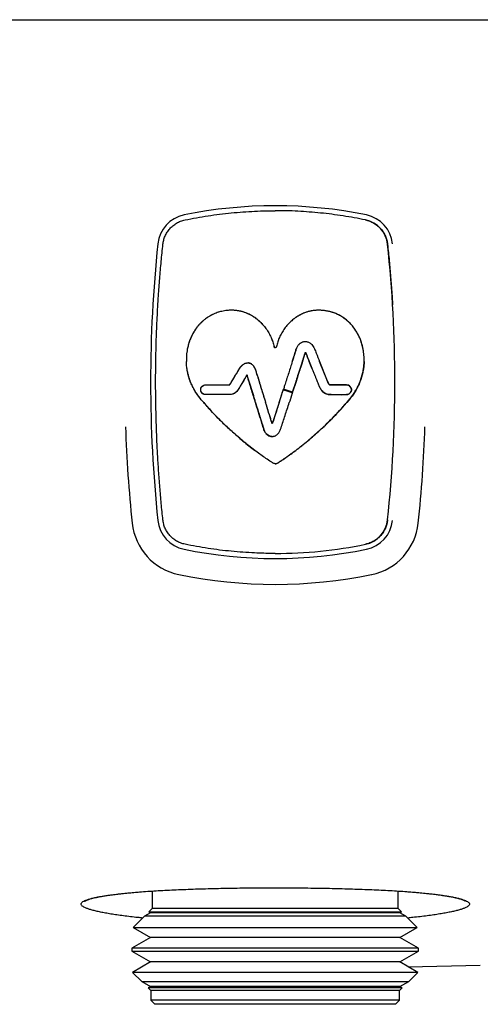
# Model space of a CAD drawing. Header units: millimetres. Extents: x 8 to 1894, y 12 to 2723.
# Tile 101 of 152: x 1073 to 1107, y 1556 to 1628. Entities that reach past the tile are written whole.
import ezdxf

# ---------------------------------------------------------------- set-up
doc = ezdxf.new("R2010")
doc.units = ezdxf.units.MM

msp = doc.modelspace()

# ---------------------------------------------------------------- linework, layer by layer
at = {"color": 7, "linetype": 'Continuous', "lineweight": 30}
for p, q in [((926.449, 1627.508), (1256.637, 1627.508)), ((1093.041, 1603.294), (1093.061, 1603.357)), ((1094.032, 1602.507), (1094.225, 1602.021)), ((1094.225, 1602.021), (1094.032, 1602.506)), ((1094.881, 1602.282), (1094.791, 1602.507)), ((1094.792, 1602.507), (1094.881, 1602.282)), ((1094.881, 1602.282), (1095.256, 1601.342)), ((1095.261, 1601.331), (1094.881, 1602.282)), ((1095.396, 1601.008), (1095.261, 1601.331)), ((1092.837, 1600.336), (1093.042, 1600.975)), ((1093.04, 1600.97), (1092.837, 1600.336)), ((1092.165, 1600.551), (1092.144, 1600.485)), ((1092.816, 1600.27), (1092.144, 1600.485)), ((1092.816, 1600.27), (1092.837, 1600.336)), ((1086.31, 1599.508), (1086.136, 1599.713)), ((1086.309, 1599.509), (1086.136, 1599.713)), ((1090.101, 1599.51), (1090.046, 1599.689)), ((1090.101, 1599.511), (1090.047, 1599.683)), ((1090.798, 1599.644), (1090.839, 1599.511)), ((1091.829, 1599.51), (1091.325, 1597.959)), ((1096.776, 1599.508), (1096.951, 1599.713)), ((1096.951, 1599.713), (1096.777, 1599.509)), ((1082.543, 1563.792), (1082.543, 1562.508)), ((1100.543, 1562.508), (1100.543, 1563.792)), ((1082.543, 1562.508), (1082.304, 1562.269)), ((1100.543, 1562.508), (1082.543, 1562.508)), ((1100.782, 1562.269), (1100.543, 1562.508)), ((1081.99, 1561.955), (1081.163, 1561.128)), ((1082.419, 1562.203), (1081.99, 1561.955)), ((1101.096, 1561.955), (1081.99, 1561.955)), ((1082.304, 1562.269), (1082.419, 1562.203)), ((1082.304, 1562.269), (1100.782, 1562.269)), ((1100.667, 1562.203), (1082.419, 1562.203)), ((1100.667, 1562.203), (1100.782, 1562.269)), ((1101.096, 1561.955), (1100.667, 1562.203)), ((1101.923, 1561.128), (1101.096, 1561.955)), ((1081.163, 1561.128), (1082.419, 1560.403)), ((1081.163, 1561.128), (1101.923, 1561.128)), ((1100.667, 1560.403), (1101.923, 1561.128)), ((1082.419, 1560.403), (1081.066, 1559.622)), ((1100.667, 1560.403), (1082.419, 1560.403)), ((1102.021, 1559.622), (1100.667, 1560.403)), ((1081.066, 1559.622), (1081.066, 1559.385)), ((1102.021, 1559.622), (1081.066, 1559.622)), ((1102.021, 1559.385), (1102.021, 1559.622)), ((1081.066, 1559.385), (1082.419, 1558.603)), ((1081.066, 1559.385), (1102.021, 1559.385)), ((1100.667, 1558.603), (1102.021, 1559.385)), ((1082.419, 1558.603), (1081.106, 1557.845)), ((1100.667, 1558.603), (1082.419, 1558.603)), ((1101.98, 1557.845), (1100.667, 1558.603)), ((1101.269, 1558.256), (1106.543, 1558.359)), ((1081.106, 1557.845), (1081.779, 1557.173)), ((1101.98, 1557.845), (1081.106, 1557.845)), ((1101.308, 1557.173), (1101.98, 1557.845)), ((1081.779, 1557.173), (1082.419, 1556.803)), ((1081.779, 1557.173), (1101.308, 1557.173)), ((1082.419, 1556.803), (1082.248, 1556.704)), ((1082.248, 1556.704), (1082.443, 1556.508)), ((1100.839, 1556.704), (1082.248, 1556.704)), ((1100.667, 1556.803), (1082.419, 1556.803)), ((1100.643, 1556.508), (1100.839, 1556.704)), ((1100.667, 1556.803), (1101.308, 1557.173)), ((1100.839, 1556.704), (1100.667, 1556.803)), ((1082.443, 1556.508), (1082.443, 1555.808)), ((1100.643, 1556.508), (1082.443, 1556.508)), ((1100.643, 1555.808), (1100.643, 1556.508)), ((1082.443, 1555.808), (1082.743, 1555.508)), ((1100.643, 1555.808), (1082.443, 1555.808)), ((1100.343, 1555.508), (1082.743, 1555.508)), ((1100.343, 1555.508), (1100.643, 1555.808))]:
    msp.add_line(p, q, dxfattribs=at)
at = {"color": 7, "linetype": 'Continuous', "lineweight": 30, "flags": 128}
for points in [[(1089.372, 1601.367), (1089.235, 1601.134), (1089.095, 1600.898), (1088.985, 1600.712), (1088.924, 1600.61), (1088.893, 1600.556), (1088.842, 1600.474), (1088.788, 1600.396), (1088.73, 1600.327), (1088.612, 1600.222), (1088.532, 1600.172), (1088.395, 1600.12), (1088.299, 1600.102), (1088.2, 1600.096), (1088.171, 1600.096), (1088.06, 1600.096), (1087.91, 1600.096), (1087.532, 1600.096), (1087.16, 1600.096), (1086.814, 1600.096), (1086.703, 1600.096), (1086.554, 1600.096), (1086.442, 1600.096), (1086.325, 1600.115), (1086.261, 1600.145), (1086.199, 1600.192), (1086.121, 1600.3), (1086.09, 1600.429), (1086.092, 1600.496), (1086.106, 1600.558), (1086.14, 1600.632), (1086.185, 1600.691), (1086.292, 1600.768), (1086.401, 1600.799), (1086.426, 1600.801), (1086.438, 1600.801), (1086.441, 1600.801), (1086.442, 1600.801), (1086.442, 1600.801), (1086.442, 1600.801), (1086.442, 1600.801), (1086.442, 1600.801), (1086.442, 1600.801), (1086.442, 1600.801), (1086.442, 1600.801), (1086.442, 1600.801), (1086.442, 1600.801), (1086.443, 1600.801), (1086.445, 1600.801), (1086.448, 1600.801), (1086.482, 1600.801), (1086.644, 1600.801), (1086.688, 1600.801), (1086.698, 1600.801), (1086.701, 1600.801), (1086.701, 1600.801), (1086.702, 1600.801), (1086.702, 1600.801), (1086.702, 1600.801), (1086.702, 1600.801), (1086.726, 1600.801), (1086.791, 1600.801), (1086.895, 1600.801), (1087.068, 1600.801), (1087.301, 1600.801), (1087.53, 1600.801), (1087.716, 1600.801), (1087.975, 1600.801), (1088.058, 1600.801), (1088.088, 1600.801), (1088.101, 1600.801), (1088.106, 1600.801), (1088.108, 1600.801), (1088.109, 1600.801), (1088.109, 1600.801), (1088.109, 1600.801), (1088.11, 1600.801), (1088.11, 1600.801), (1088.11, 1600.801), (1088.11, 1600.801), (1088.111, 1600.801), (1088.115, 1600.801), (1088.175, 1600.801), (1088.193, 1600.801), (1088.196, 1600.801), (1088.197, 1600.801), (1088.197, 1600.801), (1088.198, 1600.801), (1088.201, 1600.803), (1088.205, 1600.805), (1088.215, 1600.814), (1088.232, 1600.834), (1088.309, 1600.955), (1088.355, 1601.034), (1088.434, 1601.166), (1088.532, 1601.332), (1088.614, 1601.47), (1088.671, 1601.566), (1088.691, 1601.6), (1088.697, 1601.611), (1088.7, 1601.615), (1088.701, 1601.617), (1088.701, 1601.618), (1088.701, 1601.618), (1088.701, 1601.618), (1088.702, 1601.618), (1088.702, 1601.618), (1088.702, 1601.618), (1088.702, 1601.618), (1088.803, 1601.79), (1088.876, 1601.912), (1088.896, 1601.947), (1088.902, 1601.956), (1088.903, 1601.958), (1088.904, 1601.959), (1088.904, 1601.959), (1088.904, 1601.959), (1088.904, 1601.959), (1088.904, 1601.959), (1088.904, 1601.959), (1088.998, 1602.105), (1089.19, 1602.298), (1089.372, 1602.389)], [(1096.762, 1600.096), (1096.858, 1600.109), (1096.941, 1600.145), (1097.009, 1600.197), (1097.06, 1600.259), (1097.094, 1600.329), (1097.111, 1600.402), (1097.113, 1600.474), (1097.109, 1600.508), (1097.102, 1600.54), (1097.076, 1600.608), (1097.034, 1600.673), (1096.974, 1600.73), (1096.896, 1600.775), (1096.829, 1600.795), (1096.761, 1600.801), (1096.712, 1600.801), (1096.666, 1600.801), (1096.579, 1600.801), (1096.466, 1600.801), (1096.338, 1600.801), (1096.202, 1600.801), (1096.065, 1600.801), (1095.934, 1600.801), (1095.835, 1600.801), (1095.741, 1600.801), (1095.654, 1600.801), (1095.626, 1600.801), (1095.616, 1600.801), (1095.613, 1600.801), (1095.61, 1600.801), (1095.609, 1600.801), (1095.605, 1600.801), (1095.601, 1600.801), (1095.6, 1600.801), (1095.599, 1600.801), (1095.599, 1600.801), (1095.599, 1600.801), (1095.599, 1600.801), (1095.599, 1600.801), (1095.599, 1600.801), (1095.599, 1600.801), (1095.599, 1600.801), (1095.569, 1600.802), (1095.526, 1600.811), (1095.501, 1600.827), (1095.492, 1600.837), (1095.482, 1600.848), (1095.471, 1600.863), (1095.435, 1600.925), (1095.396, 1601.008)]]:
    msp.add_lwpolyline(points, dxfattribs=at)
at = {"color": 7, "linetype": 'Continuous', "lineweight": 30}
for centre, radius, start, end in [((1091.543, 1580.797), 33.11, 78.37434, 101.62566), ((1085.357, 1610.868), 2.41, 101.62566, 173.96014), ((1097.73, 1610.868), 2.042, 6.03986, 78.37434), ((1097.73, 1610.868), 2.41, 6.03986, 78.37434), ((1178.536, 1601.008), 96.11, 173.96014, 186.03986), ((1004.55, 1601.008), 95.742, 353.96014, 6.03986), ((1096.366, 1608.839), 8.752, 262.71161, 272.59101), ((1178.536, 1601.008), 98, 181.91205, 186.03986), ((1004.55, 1601.008), 98, 353.96014, 358.08796), ((1085.357, 1591.149), 4.3, 186.03986, 258.37434), ((1085.357, 1591.149), 2.41, 186.03986, 258.37434), ((1097.73, 1591.149), 2.042, 281.62566, 353.96014), ((1097.73, 1591.149), 2.41, 281.62566, 353.96014), ((1097.73, 1591.149), 4.3, 281.62566, 353.96014), ((1091.543, 1621.219), 32.742, 270.00003, 281.62566), ((1091.543, 1621.219), 33.11, 258.37434, 281.62566), ((1091.543, 1621.219), 35, 258.37434, 281.62566)]:
    msp.add_arc(centre, radius, start, end, dxfattribs=at)
for points, knots in [([(1090.033, 1613.504), (1090.315, 1613.515), (1090.818, 1613.536), (1091.322, 1613.537), (1091.543, 1613.537)], [0, 0, 0, 0, 0.559971, 1, 1, 1, 1]), ([(1098.141, 1612.867), (1097.597, 1612.971), (1096.509, 1613.178), (1094.86, 1613.385), (1093.204, 1613.505), (1092.097, 1613.553), (1091.543, 1613.539), (1091.543, 1613.539)], [0, 0, 0, 0, 0.2499994, 0.4999988, 0.7499981, 0.9999975, 1, 1, 1, 1]), ([(1083.326, 1611.082), (1083.342, 1611.185), (1083.373, 1611.391), (1083.479, 1611.687), (1083.627, 1611.968), (1083.821, 1612.225), (1084.054, 1612.451), (1084.324, 1612.638), (1084.622, 1612.785), (1084.837, 1612.84), (1084.945, 1612.867)], [0, 0, 0, 0, 0.120414, 0.242126, 0.365142, 0.489468, 0.615111, 0.742077, 0.870372, 1, 1, 1, 1]), ([(1098.141, 1612.867), (1098.249, 1612.84), (1098.464, 1612.785), (1098.762, 1612.638), (1099.032, 1612.451), (1099.266, 1612.225), (1099.459, 1611.968), (1099.608, 1611.687), (1099.713, 1611.391), (1099.744, 1611.185), (1099.76, 1611.082)], [0, 0, 0, 0, 0.129628, 0.257923, 0.384889, 0.510532, 0.634858, 0.757874, 0.879586, 1, 1, 1, 1]), ([(1082.807, 1602.511), (1082.818, 1603.045), (1082.84, 1604.114), (1082.907, 1605.716), (1082.992, 1607.203), (1083.092, 1608.574), (1083.199, 1609.829), (1083.284, 1610.665), (1083.326, 1611.082)], [0, 0, 0, 0, 0.186662, 0.373333, 0.559991, 0.706673, 0.853349, 1, 1, 1, 1]), ([(1099.76, 1611.082), (1099.801, 1610.684), (1099.882, 1609.886), (1099.985, 1608.688), (1100.066, 1607.615), (1100.106, 1606.942), (1100.122, 1606.669)], [0, 0, 0, 0, 0.271481, 0.543005, 0.814547, 1, 1, 1, 1]), ([(1090.045, 1605.727), (1089.935, 1605.797), (1089.728, 1605.929), (1089.412, 1606.069), (1089.129, 1606.162), (1088.865, 1606.221), (1088.637, 1606.251), (1088.448, 1606.261), (1088.304, 1606.261), (1088.167, 1606.256), (1088.01, 1606.244), (1087.823, 1606.22), (1087.58, 1606.173), (1087.278, 1606.087), (1086.921, 1605.939), (1086.619, 1605.763), (1086.382, 1605.589), (1086.214, 1605.446), (1086.059, 1605.295), (1085.917, 1605.138), (1085.726, 1604.898), (1085.513, 1604.565), (1085.312, 1604.133), (1085.172, 1603.703), (1085.085, 1603.286), (1085.041, 1602.889), (1085.042, 1602.632), (1085.042, 1602.508)], [0, 0, 0, 0, 0.052971, 0.099403, 0.139487, 0.173323, 0.208716, 0.232853, 0.250134, 0.267034, 0.288376, 0.313958, 0.343584, 0.389086, 0.441245, 0.500078, 0.530733, 0.56065, 0.589892, 0.618505, 0.646525, 0.714065, 0.778212, 0.838969, 0.896257, 0.94997, 1, 1, 1, 1]), ([(1090.043, 1605.728), (1089.969, 1605.777), (1089.826, 1605.87), (1089.607, 1605.982), (1089.401, 1606.07), (1089.209, 1606.136), (1089.033, 1606.184), (1088.866, 1606.218), (1088.713, 1606.241), (1088.576, 1606.254), (1088.469, 1606.259), (1088.382, 1606.261), (1088.289, 1606.26), (1088.17, 1606.256), (1088.016, 1606.244), (1087.83, 1606.221), (1087.644, 1606.185), (1087.464, 1606.14), (1087.297, 1606.088), (1087.121, 1606.022), (1086.938, 1605.94), (1086.75, 1605.839), (1086.546, 1605.711), (1086.339, 1605.557), (1086.14, 1605.379), (1085.966, 1605.196), (1085.835, 1605.037), (1085.738, 1604.905), (1085.667, 1604.801), (1085.603, 1604.7), (1085.544, 1604.6), (1085.491, 1604.502), (1085.443, 1604.407), (1085.368, 1604.248), (1085.275, 1604.02), (1085.18, 1603.719), (1085.099, 1603.366), (1085.043, 1602.961), (1085.042, 1602.658), (1085.042, 1602.508)], [0, 0, 0, 0, 0.0360226, 0.0691064, 0.0993201, 0.1267164, 0.1513296, 0.1731753, 0.1957325, 0.2142726, 0.2287483, 0.2391076, 0.2499822, 0.2663655, 0.2873572, 0.3127509, 0.3423416, 0.3643142, 0.3880334, 0.4134737, 0.4406263, 0.4695014, 0.5001287, 0.5383437, 0.5744508, 0.608553, 0.6407085, 0.6582225, 0.6751112, 0.6913747, 0.7070114, 0.7220187, 0.7363933, 0.7501314, 0.7932712, 0.8358077, 0.8777498, 0.9395361, 1, 1, 1, 1]), ([(1090.043, 1605.728), (1090.099, 1605.688), (1090.2, 1605.617), (1090.294, 1605.537), (1090.335, 1605.502)], [0, 0, 0, 0, 0.5599956, 1, 1, 1, 1]), ([(1090.339, 1605.498), (1090.286, 1605.543), (1090.191, 1605.623), (1090.09, 1605.695), (1090.045, 1605.727)], [0, 0, 0, 0, 0.560005, 1, 1, 1, 1]), ([(1093.041, 1605.727), (1092.985, 1605.686), (1092.883, 1605.614), (1092.789, 1605.534), (1092.747, 1605.498)], [0, 0, 0, 0, 0.5599955, 1, 1, 1, 1]), ([(1093.043, 1605.728), (1092.987, 1605.688), (1092.887, 1605.617), (1092.793, 1605.537), (1092.751, 1605.502)], [0, 0, 0, 0, 0.559996, 1, 1, 1, 1]), ([(1098.044, 1602.508), (1098.045, 1602.632), (1098.045, 1602.889), (1098.001, 1603.286), (1097.915, 1603.704), (1097.774, 1604.133), (1097.573, 1604.565), (1097.335, 1604.938), (1097.077, 1605.248), (1096.819, 1605.5), (1096.537, 1605.717), (1096.25, 1605.891), (1095.976, 1606.02), (1095.717, 1606.114), (1095.457, 1606.184), (1095.206, 1606.23), (1094.976, 1606.253), (1094.809, 1606.26), (1094.682, 1606.261), (1094.561, 1606.257), (1094.404, 1606.245), (1094.202, 1606.217), (1093.957, 1606.162), (1093.675, 1606.069), (1093.359, 1605.929), (1093.152, 1605.797), (1093.041, 1605.727)], [0, 0, 0, 0, 0.050032, 0.103747, 0.161036, 0.221793, 0.285941, 0.35348, 0.400493, 0.449219, 0.499876, 0.544626, 0.585603, 0.62286, 0.656359, 0.694971, 0.726294, 0.749857, 0.762891, 0.777787, 0.799081, 0.826677, 0.860513, 0.900597, 0.947029, 1, 1, 1, 1]), ([(1098.044, 1602.508), (1098.044, 1602.658), (1098.043, 1602.961), (1097.995, 1603.306), (1097.947, 1603.542), (1097.915, 1603.672), (1097.879, 1603.802), (1097.839, 1603.931), (1097.794, 1604.059), (1097.744, 1604.186), (1097.675, 1604.345), (1097.578, 1604.54), (1097.44, 1604.774), (1097.306, 1604.965), (1097.189, 1605.113), (1097.098, 1605.217), (1097, 1605.321), (1096.894, 1605.424), (1096.781, 1605.525), (1096.658, 1605.623), (1096.484, 1605.749), (1096.259, 1605.886), (1095.989, 1606.015), (1095.732, 1606.109), (1095.517, 1606.168), (1095.343, 1606.205), (1095.208, 1606.227), (1095.085, 1606.242), (1094.975, 1606.252), (1094.877, 1606.257), (1094.797, 1606.26), (1094.731, 1606.261), (1094.669, 1606.261), (1094.596, 1606.259), (1094.492, 1606.253), (1094.349, 1606.238), (1094.164, 1606.209), (1093.96, 1606.161), (1093.778, 1606.103), (1093.629, 1606.046), (1093.51, 1605.994), (1093.391, 1605.937), (1093.273, 1605.873), (1093.157, 1605.804), (1093.081, 1605.754), (1093.043, 1605.728)], [0, 0, 0, 0, 0.060423, 0.12213, 0.140006, 0.157988, 0.176077, 0.194272, 0.212574, 0.230985, 0.249505, 0.282761, 0.31934, 0.359213, 0.377316, 0.396029, 0.41536, 0.435318, 0.455917, 0.477178, 0.499125, 0.54328, 0.58382, 0.620802, 0.654197, 0.674424, 0.692969, 0.709782, 0.724807, 0.737986, 0.749265, 0.757276, 0.764943, 0.774438, 0.786689, 0.80726, 0.832619, 0.862735, 0.892343, 0.909722, 0.927314, 0.945129, 0.963175, 0.981463, 1, 1, 1, 1]), ([(1090.335, 1605.502), (1090.432, 1605.412), (1090.624, 1605.233), (1090.868, 1604.929), (1091.074, 1604.611), (1091.239, 1604.282), (1091.37, 1603.947), (1091.427, 1603.718), (1091.455, 1603.605)], [0, 0, 0, 0, 0.177845, 0.351217, 0.520112, 0.684518, 0.844457, 1, 1, 1, 1]), ([(1090.339, 1605.498), (1090.436, 1605.408), (1090.627, 1605.23), (1090.87, 1604.926), (1091.075, 1604.609), (1091.24, 1604.28), (1091.37, 1603.946), (1091.427, 1603.718), (1091.455, 1603.605)], [0, 0, 0, 0, 0.177804, 0.351152, 0.520038, 0.684452, 0.844415, 1, 1, 1, 1]), ([(1092.751, 1605.502), (1092.654, 1605.412), (1092.462, 1605.233), (1092.219, 1604.929), (1092.013, 1604.611), (1091.847, 1604.282), (1091.717, 1603.947), (1091.659, 1603.718), (1091.631, 1603.605)], [0, 0, 0, 0, 0.177845, 0.351217, 0.520112, 0.684518, 0.844457, 1, 1, 1, 1]), ([(1092.747, 1605.498), (1092.65, 1605.408), (1092.459, 1605.23), (1092.217, 1604.926), (1092.012, 1604.609), (1091.846, 1604.28), (1091.716, 1603.946), (1091.659, 1603.718), (1091.631, 1603.605)], [0, 0, 0, 0, 0.177804, 0.351152, 0.520038, 0.684452, 0.844415, 1, 1, 1, 1]), ([(1091.455, 1603.605), (1091.459, 1603.592), (1091.464, 1603.574), (1091.476, 1603.552), (1091.487, 1603.54), (1091.5, 1603.531), (1091.519, 1603.525), (1091.533, 1603.525), (1091.543, 1603.525)], [0, 0, 0, 0, 0.300687, 0.434382, 0.556669, 0.671115, 0.782466, 1, 1, 1, 1]), ([(1091.543, 1603.525), (1091.533, 1603.525), (1091.519, 1603.525), (1091.5, 1603.531), (1091.487, 1603.54), (1091.476, 1603.552), (1091.464, 1603.574), (1091.459, 1603.592), (1091.455, 1603.605)], [0, 0, 0, 0, 0.217535, 0.328887, 0.443334, 0.565621, 0.699315, 1, 1, 1, 1]), ([(1091.631, 1603.605), (1091.627, 1603.592), (1091.622, 1603.574), (1091.61, 1603.552), (1091.599, 1603.54), (1091.586, 1603.531), (1091.567, 1603.525), (1091.553, 1603.525), (1091.543, 1603.525)], [0, 0, 0, 0, 0.300687, 0.434382, 0.556669, 0.671115, 0.782466, 1, 1, 1, 1]), ([(1091.631, 1603.605), (1091.627, 1603.592), (1091.622, 1603.574), (1091.61, 1603.552), (1091.599, 1603.54), (1091.586, 1603.531), (1091.567, 1603.525), (1091.553, 1603.525), (1091.543, 1603.525)], [0, 0, 0, 0, 0.300685, 0.434379, 0.556666, 0.671113, 0.782465, 1, 1, 1, 1]), ([(1093.061, 1603.357), (1093.078, 1603.407), (1093.108, 1603.497), (1093.167, 1603.612), (1093.224, 1603.7), (1093.274, 1603.76), (1093.314, 1603.802), (1093.347, 1603.832), (1093.379, 1603.858), (1093.436, 1603.898), (1093.517, 1603.94), (1093.615, 1603.97), (1093.672, 1603.977), (1093.696, 1603.979)], [0, 0, 0, 0, 0.166162, 0.300238, 0.409209, 0.498274, 0.54766, 0.593901, 0.637266, 0.677979, 0.817311, 0.92392, 1, 1, 1, 1]), ([(1093.696, 1603.979), (1093.716, 1603.98), (1093.761, 1603.982), (1093.837, 1603.973), (1093.925, 1603.95), (1094.022, 1603.907), (1094.124, 1603.84), (1094.227, 1603.742), (1094.327, 1603.61), (1094.381, 1603.504), (1094.41, 1603.446)], [0, 0, 0, 0, 0.063854, 0.144471, 0.240118, 0.350634, 0.477671, 0.624704, 0.796766, 1, 1, 1, 1]), ([(1094.41, 1603.446), (1094.455, 1603.34), (1094.586, 1603.029), (1094.71, 1602.715), (1094.791, 1602.507)], [0, 0, 0, 0, 0.340316, 1, 1, 1, 1]), ([(1093.039, 1603.288), (1093.001, 1603.169), (1092.952, 1603.012), (1092.902, 1602.856), (1092.89, 1602.819), (1092.89, 1602.819), (1092.89, 1602.819), (1092.89, 1602.818), (1092.888, 1602.812), (1092.883, 1602.797), (1092.85, 1602.694), (1092.819, 1602.595), (1092.79, 1602.506)], [0, 0, 0, 0, 0.4577638, 0.599963, 0.6000054, 0.6000335, 0.6000928, 0.6007184, 0.6027758, 0.6218306, 0.6585573, 1, 1, 1, 1]), ([(1092.791, 1602.507), (1092.819, 1602.597), (1092.856, 1602.713), (1092.898, 1602.844), (1092.953, 1603.016), (1092.999, 1603.162), (1093.041, 1603.294)], [0, 0, 0, 0, 0.343378, 0.442726, 0.500001, 1, 1, 1, 1]), ([(1093.061, 1603.357), (1093.056, 1603.344), (1093.049, 1603.321), (1093.042, 1603.298), (1093.039, 1603.288)], [0, 0, 0, 0, 0.56, 1, 1, 1, 1]), ([(1093.531, 1602.506), (1093.542, 1602.542), (1093.563, 1602.607), (1093.592, 1602.699), (1093.617, 1602.778), (1093.642, 1602.857), (1093.667, 1602.936), (1093.695, 1603.023), (1093.721, 1603.107), (1093.74, 1603.164), (1093.749, 1603.191)], [0, 0, 0, 0, 0.15445, 0.28842, 0.403121, 0.499999, 0.634038, 0.750024, 0.882098, 1, 1, 1, 1]), ([(1093.749, 1603.191), (1093.73, 1603.134), (1093.694, 1603.02), (1093.642, 1602.854), (1093.587, 1602.683), (1093.551, 1602.569), (1093.531, 1602.507)], [0, 0, 0, 0, 0.249846, 0.499869, 0.727481, 1, 1, 1, 1]), ([(1093.749, 1603.191), (1093.751, 1603.186), (1093.756, 1603.178), (1093.761, 1603.168), (1093.765, 1603.158), (1093.768, 1603.152), (1093.77, 1603.149)], [0, 0, 0, 0, 0.339975, 0.559974, 0.779986, 1, 1, 1, 1]), ([(1093.77, 1603.149), (1093.766, 1603.157), (1093.759, 1603.171), (1093.752, 1603.185), (1093.749, 1603.191)], [0, 0, 0, 0, 0.560023, 1, 1, 1, 1]), ([(1093.77, 1603.149), (1093.803, 1603.071), (1093.893, 1602.858), (1093.978, 1602.643), (1094.032, 1602.506)], [0, 0, 0, 0, 0.3642592, 1, 1, 1, 1]), ([(1094.032, 1602.507), (1093.978, 1602.644), (1093.893, 1602.859), (1093.803, 1603.072), (1093.77, 1603.149)], [0, 0, 0, 0, 0.635739, 1, 1, 1, 1]), ([(1082.807, 1599.506), (1082.8, 1600.067), (1082.789, 1601.069), (1082.801, 1602.07), (1082.807, 1602.511)], [0, 0, 0, 0, 0.559998, 1, 1, 1, 1]), ([(1085.582, 1600.523), (1085.524, 1600.634), (1085.412, 1600.854), (1085.281, 1601.193), (1085.178, 1601.529), (1085.106, 1601.861), (1085.058, 1602.186), (1085.047, 1602.402), (1085.042, 1602.508)], [0, 0, 0, 0, 0.182107, 0.357271, 0.526148, 0.689277, 0.847104, 1, 1, 1, 1]), ([(1086.136, 1599.713), (1086.041, 1599.83), (1085.858, 1600.06), (1085.63, 1600.424), (1085.443, 1600.787), (1085.296, 1601.146), (1085.186, 1601.499), (1085.108, 1601.845), (1085.059, 1602.18), (1085.048, 1602.4), (1085.042, 1602.508)], [0, 0, 0, 0, 0.14856, 0.288908, 0.421973, 0.548509, 0.669131, 0.784332, 0.894512, 1, 1, 1, 1]), ([(1087.825, 1600.801), (1087.855, 1600.801), (1087.911, 1600.801), (1087.994, 1600.801), (1088.074, 1600.801), (1088.132, 1600.801), (1088.167, 1600.801), (1088.179, 1600.801), (1088.19, 1600.801), (1088.198, 1600.801), (1088.203, 1600.803), (1088.211, 1600.809), (1088.235, 1600.835), (1088.261, 1600.876), (1088.29, 1600.923), (1088.31, 1600.957), (1088.327, 1600.986), (1088.367, 1601.054), (1088.429, 1601.158), (1088.514, 1601.301), (1088.6, 1601.447), (1088.683, 1601.587), (1088.754, 1601.707), (1088.819, 1601.816), (1088.881, 1601.92), (1088.942, 1602.028), (1089.001, 1602.112), (1089.06, 1602.183), (1089.113, 1602.237), (1089.172, 1602.287), (1089.233, 1602.329), (1089.309, 1602.368), (1089.387, 1602.395), (1089.462, 1602.409), (1089.521, 1602.413), (1089.554, 1602.411), (1089.569, 1602.41)], [0, 0, 0, 0, 0.034941, 0.065458, 0.097268, 0.128271, 0.133013, 0.139008, 0.142287, 0.145773, 0.147256, 0.149653, 0.15682, 0.18777, 0.2066, 0.220825, 0.233218, 0.245498, 0.313214, 0.3732, 0.438781, 0.510414, 0.560915, 0.601893, 0.656449, 0.702015, 0.745275, 0.775232, 0.809137, 0.833205, 0.864743, 0.894918, 0.931821, 0.960739, 0.983119, 1, 1, 1, 1]), ([(1089.569, 1602.41), (1089.588, 1602.408), (1089.63, 1602.403), (1089.699, 1602.383), (1089.778, 1602.348), (1089.84, 1602.306), (1089.883, 1602.268), (1089.908, 1602.243), (1089.933, 1602.216), (1089.966, 1602.175), (1090.005, 1602.117), (1090.031, 1602.065), (1090.045, 1602.038)], [0, 0, 0, 0, 0.089329, 0.200963, 0.336574, 0.500138, 0.552996, 0.608179, 0.665877, 0.726301, 0.856216, 1, 1, 1, 1]), ([(1090.047, 1602.034), (1090.041, 1602.047), (1090.023, 1602.084), (1089.991, 1602.138), (1089.949, 1602.198), (1089.9, 1602.254), (1089.835, 1602.311), (1089.759, 1602.358), (1089.682, 1602.389), (1089.621, 1602.404), (1089.584, 1602.408), (1089.569, 1602.41)], [0, 0, 0, 0, 0.069977, 0.191867, 0.295404, 0.411621, 0.541079, 0.702537, 0.829044, 0.926791, 1, 1, 1, 1]), ([(1090.045, 1602.037), (1090.062, 1601.997), (1090.105, 1601.891), (1090.162, 1601.688), (1090.236, 1601.457), (1090.308, 1601.223), (1090.372, 1601.016), (1090.432, 1600.822), (1090.508, 1600.577), (1090.604, 1600.269), (1090.72, 1599.893), (1090.8, 1599.638), (1090.84, 1599.51)], [0, 0, 0, 0, 0.049662, 0.130171, 0.237564, 0.324638, 0.407308, 0.482674, 0.555178, 0.697696, 0.847562, 1, 1, 1, 1]), ([(1090.047, 1602.034), (1090.068, 1601.981), (1090.095, 1601.912), (1090.127, 1601.804), (1090.144, 1601.75), (1090.156, 1601.714)], [0, 0, 0, 0, 0.49924, 0.660398, 1, 1, 1, 1]), ([(1092.791, 1602.507), (1092.747, 1602.372), (1092.659, 1602.095), (1092.527, 1601.681), (1092.414, 1601.328), (1092.325, 1601.051), (1092.262, 1600.855), (1092.21, 1600.691), (1092.179, 1600.593), (1092.165, 1600.551)], [0, 0, 0, 0, 0.207478, 0.4244, 0.634841, 0.748744, 0.850372, 0.935583, 1, 1, 1, 1]), ([(1093.531, 1602.506), (1093.513, 1602.451), (1093.48, 1602.346), (1093.431, 1602.194), (1093.388, 1602.058), (1093.35, 1601.939), (1093.318, 1601.84), (1093.287, 1601.743), (1093.229, 1601.562), (1093.146, 1601.3), (1093.074, 1601.077), (1093.04, 1600.97)], [0, 0, 0, 0, 0.107069, 0.206556, 0.295874, 0.373353, 0.438, 0.489295, 0.563717, 0.790993, 1, 1, 1, 1]), ([(1093.042, 1600.976), (1093.061, 1601.035), (1093.103, 1601.166), (1093.171, 1601.38), (1093.25, 1601.628), (1093.339, 1601.905), (1093.434, 1602.201), (1093.498, 1602.405), (1093.531, 1602.507)], [0, 0, 0, 0, 0.116294, 0.256236, 0.41914, 0.602047, 0.798961, 1, 1, 1, 1]), ([(1094.225, 1602.021), (1094.256, 1601.943), (1094.318, 1601.787), (1094.409, 1601.559), (1094.496, 1601.342), (1094.575, 1601.144), (1094.645, 1600.972), (1094.703, 1600.832), (1094.738, 1600.752), (1094.752, 1600.718)], [0, 0, 0, 0, 0.1803759, 0.3571517, 0.5249803, 0.678516, 0.8124167, 0.9213482, 1, 1, 1, 1]), ([(1098.044, 1602.508), (1098.039, 1602.402), (1098.028, 1602.186), (1097.981, 1601.861), (1097.908, 1601.529), (1097.806, 1601.193), (1097.674, 1600.854), (1097.562, 1600.634), (1097.505, 1600.523)], [0, 0, 0, 0, 0.152896, 0.310723, 0.473852, 0.642729, 0.817893, 1, 1, 1, 1]), ([(1097.515, 1600.543), (1097.572, 1600.654), (1097.681, 1600.871), (1097.81, 1601.207), (1097.911, 1601.54), (1097.982, 1601.868), (1098.028, 1602.19), (1098.039, 1602.403), (1098.044, 1602.508)], [0, 0, 0, 0, 0.18185, 0.356881, 0.525731, 0.688922, 0.846892, 1, 1, 1, 1]), ([(1089.472, 1601.535), (1089.472, 1601.535), (1089.472, 1601.535), (1089.472, 1601.535), (1089.472, 1601.535), (1089.472, 1601.534), (1089.469, 1601.529), (1089.459, 1601.512), (1089.438, 1601.476), (1089.403, 1601.419), (1089.341, 1601.313), (1089.25, 1601.16), (1089.149, 1600.99), (1089.063, 1600.845), (1089.001, 1600.739), (1088.954, 1600.66), (1088.921, 1600.606), (1088.894, 1600.558), (1088.858, 1600.498), (1088.808, 1600.422), (1088.747, 1600.343), (1088.666, 1600.259), (1088.578, 1600.195), (1088.481, 1600.147), (1088.385, 1600.114), (1088.283, 1600.097), (1088.191, 1600.095), (1088.109, 1600.096), (1088.017, 1600.096), (1087.919, 1600.096), (1087.856, 1600.096), (1087.826, 1600.096)], [0, 0, 0, 0, 0.000047, 0.000099, 0.000223, 0.000596, 0.001922, 0.006918, 0.025571, 0.054161, 0.090707, 0.179702, 0.276621, 0.337762, 0.390617, 0.430465, 0.452608, 0.469823, 0.499605, 0.541241, 0.583305, 0.625075, 0.686789, 0.719077, 0.760278, 0.814405, 0.847877, 0.877292, 0.919709, 0.96309, 1, 1, 1, 1]), ([(1089.472, 1601.535), (1089.472, 1601.535), (1089.472, 1601.535), (1089.472, 1601.535), (1089.472, 1601.535), (1089.472, 1601.535), (1089.472, 1601.534), (1089.469, 1601.53), (1089.46, 1601.515), (1089.427, 1601.459), (1089.397, 1601.407), (1089.372, 1601.367)], [0, 0, 0, 0, 0.00014, 0.000289, 0.000644, 0.001689, 0.005381, 0.019458, 0.073738, 0.278312, 1, 1, 1, 1]), ([(1089.472, 1601.535), (1089.472, 1601.535), (1089.472, 1601.535), (1089.472, 1601.535), (1089.473, 1601.535), (1089.473, 1601.534), (1089.475, 1601.528), (1089.483, 1601.502), (1089.522, 1601.375), (1089.56, 1601.252), (1089.592, 1601.15)], [0, 0, 0, 0, 0.00004, 0.000159, 0.00064, 0.002602, 0.010766, 0.045957, 0.206835, 1, 1, 1, 1]), ([(1090.046, 1599.689), (1089.95, 1599.996), (1089.768, 1600.582), (1089.579, 1601.192), (1089.484, 1601.498), (1089.475, 1601.527), (1089.473, 1601.534), (1089.473, 1601.535), (1089.472, 1601.535), (1089.472, 1601.535), (1089.472, 1601.535), (1089.472, 1601.535)], [0, 0, 0, 0, 0.49999, 0.951553, 0.98972, 0.997656, 0.999442, 0.999864, 0.999966, 0.999991, 1, 1, 1, 1]), ([(1090.156, 1601.714), (1090.224, 1601.493), (1090.318, 1601.191), (1090.425, 1600.846), (1090.57, 1600.377), (1090.691, 1599.989), (1090.798, 1599.644)], [0, 0, 0, 0, 0.319935, 0.437812, 0.500001, 1, 1, 1, 1]), ([(1095.256, 1601.342), (1095.286, 1601.269), (1095.331, 1601.157), (1095.379, 1601.046), (1095.396, 1601.008)], [0, 0, 0, 0, 0.650972, 1, 1, 1, 1]), ([(1087.826, 1600.096), (1087.797, 1600.096), (1087.732, 1600.096), (1087.627, 1600.096), (1087.507, 1600.096), (1087.372, 1600.096), (1087.215, 1600.096), (1087.047, 1600.096), (1086.882, 1600.096), (1086.746, 1600.096), (1086.643, 1600.096), (1086.578, 1600.096), (1086.533, 1600.096), (1086.496, 1600.096), (1086.455, 1600.096), (1086.407, 1600.096), (1086.345, 1600.106), (1086.286, 1600.13), (1086.24, 1600.158), (1086.202, 1600.188), (1086.15, 1600.242), (1086.101, 1600.332), (1086.083, 1600.451), (1086.103, 1600.569), (1086.153, 1600.659), (1086.205, 1600.712), (1086.244, 1600.742), (1086.291, 1600.77), (1086.351, 1600.792), (1086.417, 1600.802), (1086.475, 1600.801), (1086.525, 1600.801), (1086.58, 1600.801), (1086.648, 1600.801), (1086.758, 1600.801), (1086.912, 1600.801), (1087.097, 1600.801), (1087.284, 1600.801), (1087.45, 1600.801), (1087.593, 1600.801), (1087.716, 1600.801), (1087.791, 1600.801), (1087.825, 1600.801)], [0, 0, 0, 0, 0.022852, 0.049834, 0.080935, 0.115892, 0.154125, 0.202243, 0.24683, 0.281911, 0.30801, 0.326304, 0.332985, 0.342827, 0.355075, 0.3648, 0.38197, 0.402486, 0.414038, 0.423698, 0.440079, 0.471083, 0.500725, 0.530114, 0.561191, 0.577718, 0.587485, 0.599142, 0.619772, 0.636918, 0.650164, 0.666451, 0.675137, 0.69352, 0.719601, 0.76027, 0.813102, 0.863185, 0.904906, 0.941904, 0.973632, 1, 1, 1, 1]), ([(1089.592, 1601.15), (1089.622, 1601.054), (1089.684, 1600.854), (1089.778, 1600.55), (1089.873, 1600.246), (1089.962, 1599.957), (1090.02, 1599.771), (1090.047, 1599.683)], [0, 0, 0, 0, 0.196915, 0.409036, 0.620338, 0.819724, 1, 1, 1, 1]), ([(1094.752, 1600.718), (1094.783, 1600.654), (1094.842, 1600.529), (1094.959, 1600.366), (1095.097, 1600.234), (1095.206, 1600.182), (1095.26, 1600.156)], [0, 0, 0, 0, 0.274324, 0.530866, 0.770151, 1, 1, 1, 1]), ([(1095.256, 1600.157), (1095.202, 1600.183), (1095.094, 1600.236), (1094.957, 1600.367), (1094.842, 1600.53), (1094.783, 1600.654), (1094.752, 1600.718)], [0, 0, 0, 0, 0.229711, 0.469057, 0.725678, 1, 1, 1, 1]), ([(1095.396, 1601.008), (1095.405, 1600.987), (1095.428, 1600.937), (1095.46, 1600.875), (1095.497, 1600.828), (1095.531, 1600.805), (1095.568, 1600.801), (1095.609, 1600.801), (1095.659, 1600.801), (1095.723, 1600.801), (1095.792, 1600.801), (1095.864, 1600.801), (1096.038, 1600.801), (1096.212, 1600.801), (1096.385, 1600.801), (1096.454, 1600.801), (1096.52, 1600.801), (1096.584, 1600.801), (1096.657, 1600.801), (1096.722, 1600.801), (1096.772, 1600.802), (1096.821, 1600.798), (1096.877, 1600.784), (1096.928, 1600.761), (1096.981, 1600.727), (1097.033, 1600.679), (1097.077, 1600.612), (1097.104, 1600.543), (1097.116, 1600.472), (1097.114, 1600.4), (1097.096, 1600.327), (1097.061, 1600.256), (1097.01, 1600.193), (1096.941, 1600.141), (1096.857, 1600.103), (1096.794, 1600.098), (1096.762, 1600.096)], [0, 0, 0, 0, 0.025864, 0.063002, 0.079667, 0.09426, 0.109621, 0.121152, 0.143964, 0.167836, 0.195153, 0.223441, 0.250924, 0.397423, 0.425728, 0.452867, 0.478417, 0.501963, 0.529265, 0.564398, 0.573608, 0.595002, 0.619015, 0.641592, 0.659706, 0.692286, 0.722774, 0.751504, 0.777027, 0.804748, 0.833296, 0.862918, 0.893973, 0.926804, 0.961872, 1, 1, 1, 1]), ([(1086.136, 1599.713), (1086.062, 1599.803), (1085.92, 1599.979), (1085.736, 1600.25), (1085.632, 1600.434), (1085.582, 1600.523)], [0, 0, 0, 0, 0.356654, 0.689355, 1, 1, 1, 1]), ([(1091.829, 1599.51), (1091.893, 1599.708), (1091.992, 1600.015), (1092.093, 1600.328), (1092.131, 1600.445), (1092.134, 1600.455), (1092.135, 1600.457), (1092.135, 1600.458), (1092.135, 1600.458), (1092.135, 1600.458), (1092.135, 1600.458)], [0, 0, 0, 0, 0.628687, 0.968919, 0.991827, 0.997896, 0.999461, 0.999861, 0.999964, 1, 1, 1, 1]), ([(1091.829, 1599.511), (1091.88, 1599.669), (1091.964, 1599.928), (1092.061, 1600.227), (1092.11, 1600.38), (1092.128, 1600.435), (1092.134, 1600.452), (1092.135, 1600.457), (1092.135, 1600.458), (1092.135, 1600.458), (1092.135, 1600.458), (1092.135, 1600.458), (1092.135, 1600.458)], [0, 0, 0, 0, 0.499995, 0.821223, 0.946777, 0.985474, 0.996195, 0.99902, 0.999748, 0.999935, 0.999983, 1, 1, 1, 1]), ([(1092.135, 1600.458), (1092.135, 1600.458), (1092.135, 1600.458), (1092.136, 1600.458), (1092.136, 1600.458), (1092.136, 1600.458), (1092.137, 1600.457), (1092.144, 1600.455), (1092.174, 1600.446), (1092.285, 1600.41), (1092.482, 1600.346), (1092.671, 1600.285), (1092.782, 1600.249), (1092.802, 1600.243), (1092.806, 1600.241), (1092.806, 1600.241), (1092.807, 1600.241), (1092.807, 1600.241), (1092.807, 1600.241)], [0, 0, 0, 0, 0.000017, 0.000048, 0.00016, 0.000628, 0.002537, 0.005731, 0.03094, 0.135849, 0.499994, 0.910971, 0.983374, 0.996361, 0.999068, 0.999722, 0.999904, 1, 1, 1, 1]), ([(1092.135, 1600.458), (1092.135, 1600.458), (1092.136, 1600.458), (1092.136, 1600.458), (1092.138, 1600.457), (1092.146, 1600.455), (1092.257, 1600.419), (1092.423, 1600.365), (1092.626, 1600.3), (1092.734, 1600.264), (1092.789, 1600.247), (1092.802, 1600.242), (1092.806, 1600.241), (1092.806, 1600.241), (1092.807, 1600.241), (1092.807, 1600.241), (1092.807, 1600.241)], [0, 0, 0, 0, 0.0000408, 0.000342, 0.0018234, 0.0082747, 0.0348417, 0.4999928, 0.7499902, 0.9401495, 0.9856551, 0.9965016, 0.9991352, 0.9997841, 0.9999456, 1, 1, 1, 1]), ([(1092.807, 1600.241), (1092.807, 1600.241), (1092.806, 1600.241), (1092.806, 1600.24), (1092.805, 1600.237), (1092.802, 1600.228), (1092.792, 1600.197), (1092.761, 1600.101), (1092.686, 1599.866), (1092.617, 1599.654), (1092.57, 1599.51)], [0, 0, 0, 0, 0.000405, 0.001104, 0.003361, 0.011138, 0.038472, 0.130974, 0.406433, 1, 1, 1, 1]), ([(1092.807, 1600.241), (1092.807, 1600.241), (1092.807, 1600.241), (1092.806, 1600.241), (1092.806, 1600.239), (1092.801, 1600.224), (1092.762, 1600.102), (1092.683, 1599.86), (1092.61, 1599.632), (1092.571, 1599.511)], [0, 0, 0, 0, 0.00005, 0.000426, 0.001441, 0.005146, 0.065081, 0.500004, 1, 1, 1, 1]), ([(1095.26, 1600.156), (1095.293, 1600.144), (1095.359, 1600.121), (1095.463, 1600.102), (1095.57, 1600.094), (1095.661, 1600.096), (1095.735, 1600.096), (1095.792, 1600.096), (1095.858, 1600.096), (1095.919, 1600.096), (1095.967, 1600.096), (1095.99, 1600.096), (1096.001, 1600.096), (1096.006, 1600.096), (1096.008, 1600.096), (1096.009, 1600.096), (1096.009, 1600.096), (1096.01, 1600.096), (1096.012, 1600.096), (1096.02, 1600.096), (1096.051, 1600.096), (1096.105, 1600.096), (1096.185, 1600.096), (1096.279, 1600.096), (1096.388, 1600.096), (1096.498, 1600.096), (1096.595, 1600.096), (1096.674, 1600.096), (1096.725, 1600.096), (1096.753, 1600.096), (1096.76, 1600.096), (1096.761, 1600.096), (1096.761, 1600.096), (1096.762, 1600.096), (1096.762, 1600.096), (1096.762, 1600.096)], [0, 0, 0, 0, 0.068187, 0.138738, 0.209638, 0.279357, 0.319079, 0.35594, 0.392918, 0.449516, 0.47709, 0.489709, 0.495352, 0.497853, 0.498956, 0.499825, 0.499855, 0.500125, 0.500899, 0.503873, 0.515568, 0.562553, 0.611782, 0.674912, 0.749904, 0.829709, 0.894383, 0.943049, 0.98689, 0.996882, 0.999243, 0.999815, 0.999956, 0.999991, 1, 1, 1, 1]), ([(1096.951, 1599.713), (1097.026, 1599.806), (1097.171, 1599.986), (1097.359, 1600.264), (1097.465, 1600.452), (1097.515, 1600.543)], [0, 0, 0, 0, 0.357057, 0.689732, 1, 1, 1, 1]), ([(1097.505, 1600.523), (1097.454, 1600.434), (1097.35, 1600.25), (1097.166, 1599.979), (1097.024, 1599.803), (1096.951, 1599.713)], [0, 0, 0, 0, 0.310645, 0.643346, 1, 1, 1, 1]), ([(1083.326, 1590.934), (1083.286, 1591.333), (1083.204, 1592.13), (1083.101, 1593.329), (1083.012, 1594.528), (1082.924, 1595.957), (1082.847, 1597.616), (1082.82, 1598.876), (1082.807, 1599.506)], [0, 0, 0, 0, 0.139985, 0.279992, 0.420009, 0.560003, 0.780005, 1, 1, 1, 1]), ([(1086.309, 1599.509), (1086.419, 1599.383), (1086.638, 1599.134), (1086.971, 1598.773), (1087.304, 1598.427), (1087.635, 1598.096), (1087.97, 1597.773), (1088.339, 1597.431), (1088.744, 1597.07), (1089.18, 1596.699), (1089.613, 1596.347), (1089.903, 1596.124), (1090.045, 1596.016)], [0, 0, 0, 0, 0.098525, 0.194851, 0.288817, 0.380254, 0.468986, 0.561394, 0.674311, 0.786321, 0.895596, 1, 1, 1, 1]), ([(1090.043, 1596.017), (1089.899, 1596.128), (1089.603, 1596.355), (1089.163, 1596.714), (1088.719, 1597.091), (1088.288, 1597.477), (1087.831, 1597.904), (1087.345, 1598.382), (1086.822, 1598.927), (1086.483, 1599.312), (1086.31, 1599.508)], [0, 0, 0, 0, 0.106374, 0.21774, 0.331854, 0.446804, 0.556082, 0.697994, 0.846184, 1, 1, 1, 1]), ([(1091.314, 1597.032), (1091.285, 1597.033), (1091.211, 1597.036), (1091.08, 1597.076), (1090.917, 1597.179), (1090.792, 1597.34), (1090.737, 1597.466), (1090.72, 1597.517), (1090.719, 1597.517), (1090.719, 1597.518), (1090.719, 1597.518), (1090.719, 1597.518), (1090.719, 1597.518), (1090.719, 1597.518), (1090.719, 1597.518), (1090.719, 1597.518), (1090.719, 1597.52), (1090.718, 1597.522), (1090.717, 1597.524), (1090.717, 1597.524), (1090.715, 1597.53), (1090.705, 1597.564), (1090.643, 1597.762), (1090.44, 1598.419), (1090.245, 1599.047), (1090.101, 1599.511)], [0, 0, 0, 0, 0.030051, 0.076201, 0.139904, 0.226346, 0.281145, 0.28161, 0.281726, 0.281785, 0.281814, 0.281822, 0.281826, 0.28183, 0.28184, 0.281891, 0.282214, 0.283688, 0.28423, 0.284303, 0.284316, 0.289949, 0.321347, 0.49907, 1, 1, 1, 1]), ([(1090.101, 1599.51), (1090.137, 1599.395), (1090.213, 1599.15), (1090.299, 1598.873), (1090.359, 1598.68), (1090.388, 1598.586), (1090.417, 1598.492), (1090.446, 1598.398), (1090.475, 1598.304), (1090.504, 1598.212), (1090.546, 1598.077), (1090.598, 1597.908), (1090.655, 1597.725), (1090.694, 1597.599), (1090.714, 1597.532), (1090.726, 1597.499), (1090.739, 1597.465), (1090.764, 1597.407), (1090.811, 1597.32), (1090.89, 1597.217), (1091.003, 1597.12), (1091.147, 1597.047), (1091.257, 1597.037), (1091.314, 1597.032)], [0, 0, 0, 0, 0.123694, 0.265402, 0.29888, 0.332693, 0.366679, 0.400659, 0.434432, 0.467777, 0.500448, 0.579924, 0.651292, 0.697842, 0.716392, 0.723198, 0.734813, 0.75362, 0.78873, 0.836608, 0.887182, 0.940992, 1, 1, 1, 1]), ([(1091.314, 1597.98), (1091.308, 1598.001), (1091.288, 1598.065), (1091.209, 1598.32), (1091.057, 1598.809), (1090.918, 1599.255), (1090.839, 1599.511)], [0, 0, 0, 0, 0.040509, 0.125146, 0.500003, 1, 1, 1, 1]), ([(1091.314, 1597.98), (1091.304, 1598.013), (1091.22, 1598.284), (1091.062, 1598.794), (1090.914, 1599.271), (1090.84, 1599.51)], [0, 0, 0, 0, 0.0640311, 0.5316605, 1, 1, 1, 1]), ([(1091.829, 1599.511), (1091.805, 1599.435), (1091.758, 1599.291), (1091.691, 1599.085), (1091.632, 1598.902), (1091.571, 1598.713), (1091.507, 1598.516), (1091.44, 1598.31), (1091.38, 1598.127), (1091.343, 1598.013), (1091.326, 1597.961)], [0, 0, 0, 0, 0.145671, 0.279423, 0.398042, 0.499987, 0.644857, 0.779246, 0.899009, 1, 1, 1, 1]), ([(1091.935, 1597.556), (1091.948, 1597.595), (1092.059, 1597.929), (1092.269, 1598.58), (1092.468, 1599.193), (1092.57, 1599.51)], [0, 0, 0, 0, 0.059658, 0.513794, 1, 1, 1, 1]), ([(1093.041, 1596.016), (1093.186, 1596.127), (1093.481, 1596.354), (1093.922, 1596.713), (1094.366, 1597.091), (1094.798, 1597.476), (1095.255, 1597.903), (1095.741, 1598.382), (1096.265, 1598.928), (1096.604, 1599.313), (1096.777, 1599.509)], [0, 0, 0, 0, 0.106371, 0.217744, 0.331868, 0.446827, 0.556097, 0.697992, 0.846178, 1, 1, 1, 1]), ([(1093.043, 1596.017), (1093.189, 1596.129), (1093.487, 1596.358), (1093.93, 1596.719), (1094.372, 1597.096), (1094.8, 1597.478), (1095.252, 1597.9), (1095.733, 1598.374), (1096.259, 1598.921), (1096.601, 1599.309), (1096.776, 1599.508)], [0, 0, 0, 0, 0.107564, 0.219567, 0.33356, 0.447478, 0.554869, 0.695299, 0.84382, 1, 1, 1, 1]), ([(1091.314, 1597.032), (1091.338, 1597.033), (1091.387, 1597.035), (1091.458, 1597.05), (1091.526, 1597.073), (1091.591, 1597.105), (1091.652, 1597.144), (1091.715, 1597.195), (1091.779, 1597.262), (1091.84, 1597.347), (1091.894, 1597.445), (1091.921, 1597.518), (1091.935, 1597.556)], [0, 0, 0, 0, 0.0837534, 0.166712, 0.2508298, 0.3312019, 0.4144007, 0.5008046, 0.6124952, 0.7318798, 0.8604976, 1, 1, 1, 1]), ([(1091.543, 1595.036), (1091.506, 1595.044), (1091.447, 1595.057), (1091.39, 1595.082), (1091.365, 1595.092), (1091.361, 1595.094), (1091.359, 1595.095), (1091.359, 1595.095), (1091.359, 1595.095), (1091.359, 1595.095), (1091.359, 1595.095), (1091.359, 1595.095), (1091.359, 1595.095), (1091.356, 1595.097), (1091.348, 1595.102), (1091.339, 1595.107), (1091.334, 1595.111), (1091.332, 1595.112), (1091.332, 1595.112), (1091.332, 1595.112), (1091.269, 1595.153), (1091.08, 1595.275), (1090.646, 1595.57), (1090.284, 1595.838), (1090.043, 1596.017)], [0, 0, 0, 0, 0.062635, 0.099817, 0.104634, 0.106951, 0.107485, 0.10776, 0.107833, 0.107881, 0.107906, 0.107914, 0.107966, 0.108072, 0.114212, 0.122649, 0.124815, 0.125367, 0.125509, 0.125546, 0.125561, 0.250499, 0.500362, 1, 1, 1, 1]), ([(1091.543, 1595.036), (1091.555, 1595.037), (1091.59, 1595.041), (1091.644, 1595.062), (1091.704, 1595.083), (1091.754, 1595.111), (1091.798, 1595.14), (1091.843, 1595.169), (1091.891, 1595.201), (1091.94, 1595.233), (1091.993, 1595.268), (1092.052, 1595.307), (1092.125, 1595.357), (1092.214, 1595.418), (1092.349, 1595.511), (1092.519, 1595.631), (1092.711, 1595.77), (1092.885, 1595.898), (1092.993, 1595.979), (1093.043, 1596.017)], [0, 0, 0, 0, 0.019619, 0.058076, 0.096265, 0.125038, 0.154361, 0.182984, 0.214859, 0.250181, 0.280821, 0.31993, 0.36864, 0.428235, 0.500139, 0.640914, 0.774645, 0.895803, 1, 1, 1, 1]), ([(1091.543, 1595.036), (1091.569, 1595.041), (1091.618, 1595.049), (1091.675, 1595.073), (1091.71, 1595.088), (1091.724, 1595.093), (1091.727, 1595.095), (1091.727, 1595.095), (1091.728, 1595.095), (1091.727, 1595.095), (1091.728, 1595.095), (1091.728, 1595.095), (1091.728, 1595.095), (1091.74, 1595.103), (1091.759, 1595.115), (1091.782, 1595.13), (1091.806, 1595.146), (1091.853, 1595.175), (1092.026, 1595.289), (1092.434, 1595.565), (1092.8, 1595.837), (1093.041, 1596.016)], [0, 0, 0, 0, 0.043454, 0.082793, 0.102817, 0.106667, 0.107654, 0.108013, 0.108323, 0.108873, 0.108887, 0.10891, 0.109005, 0.109764, 0.131696, 0.148053, 0.155028, 0.179462, 0.239682, 0.500327, 1, 1, 1, 1]), ([(1084.945, 1589.15), (1084.837, 1589.177), (1084.622, 1589.232), (1084.324, 1589.379), (1084.054, 1589.566), (1083.821, 1589.792), (1083.627, 1590.048), (1083.479, 1590.329), (1083.373, 1590.626), (1083.342, 1590.832), (1083.326, 1590.934)], [0, 0, 0, 0, 0.129628, 0.257923, 0.384889, 0.510532, 0.634858, 0.757874, 0.879586, 1, 1, 1, 1]), ([(1099.76, 1590.934), (1099.744, 1590.832), (1099.713, 1590.626), (1099.608, 1590.329), (1099.459, 1590.048), (1099.266, 1589.792), (1099.032, 1589.566), (1098.762, 1589.379), (1098.464, 1589.232), (1098.249, 1589.177), (1098.141, 1589.15)], [0, 0, 0, 0, 0.120414, 0.242126, 0.365142, 0.489468, 0.615111, 0.742077, 0.870372, 1, 1, 1, 1]), ([(1091.543, 1588.48), (1091.483, 1588.479), (1090.979, 1588.474), (1090.476, 1588.495), (1090.033, 1588.513)], [0, 0, 0, 0, 0.119954, 1, 1, 1, 1]), ([(1081.852, 1561.817), (1081.73, 1561.829), (1081.418, 1561.86), (1080.948, 1561.914), (1080.439, 1561.977), (1079.962, 1562.042), (1079.522, 1562.11), (1079.12, 1562.179), (1078.755, 1562.249), (1078.43, 1562.321), (1078.144, 1562.394), (1077.9, 1562.467), (1077.699, 1562.541), (1077.539, 1562.615), (1077.424, 1562.69), (1077.355, 1562.764), (1077.331, 1562.837), (1077.353, 1562.91), (1077.42, 1562.982), (1077.532, 1563.053), (1077.687, 1563.123), (1077.886, 1563.192), (1078.126, 1563.259), (1078.409, 1563.324), (1078.733, 1563.388), (1079.096, 1563.449), (1079.498, 1563.508), (1079.94, 1563.564), (1080.419, 1563.618), (1080.932, 1563.669), (1081.478, 1563.716), (1082.057, 1563.76), (1082.668, 1563.801), (1083.305, 1563.838), (1083.965, 1563.872), (1084.649, 1563.902), (1085.355, 1563.929), (1086.08, 1563.953), (1086.821, 1563.973), (1087.577, 1563.99), (1088.352, 1564.005), (1089.141, 1564.017), (1089.937, 1564.025), (1090.738, 1564.031), (1091.274, 1564.032), (1091.543, 1564.033)], [0, 0, 0, 0, 0.014661, 0.0376461, 0.0609477, 0.0846091, 0.1081624, 0.1314398, 0.1549351, 0.1787048, 0.2021494, 0.2255762, 0.2490505, 0.2726546, 0.2961504, 0.3194951, 0.342765, 0.3660826, 0.3894132, 0.4128317, 0.436359, 0.4597924, 0.4831619, 0.5065337, 0.5302911, 0.553788, 0.5770821, 0.6007171, 0.6245274, 0.6479976, 0.6711712, 0.6948634, 0.7183982, 0.7418121, 0.7651474, 0.7884588, 0.8118217, 0.8353404, 0.8585214, 0.8817894, 0.9053607, 0.9291765, 0.9527181, 0.9762594, 1, 1, 1, 1]), ([(1091.543, 1564.033), (1091.811, 1564.032), (1092.346, 1564.031), (1093.145, 1564.025), (1093.941, 1564.016), (1094.73, 1564.005), (1095.507, 1563.99), (1096.264, 1563.973), (1097.006, 1563.952), (1097.733, 1563.928), (1098.44, 1563.901), (1099.124, 1563.871), (1099.783, 1563.838), (1100.418, 1563.801), (1101.026, 1563.76), (1101.602, 1563.717), (1102.143, 1563.67), (1102.652, 1563.62), (1103.13, 1563.566), (1103.57, 1563.51), (1103.971, 1563.451), (1104.336, 1563.39), (1104.661, 1563.326), (1104.946, 1563.261), (1105.189, 1563.194), (1105.391, 1563.125), (1105.549, 1563.055), (1105.664, 1562.983), (1105.732, 1562.911), (1105.755, 1562.838), (1105.733, 1562.765), (1105.665, 1562.691), (1105.552, 1562.617), (1105.396, 1562.543), (1105.197, 1562.469), (1104.956, 1562.396), (1104.672, 1562.324), (1104.348, 1562.252), (1103.984, 1562.181), (1103.583, 1562.112), (1103.141, 1562.044), (1102.662, 1561.978), (1102.149, 1561.915), (1101.674, 1561.861), (1101.358, 1561.829), (1101.235, 1561.817)], [0, 0, 0, 0, 0.023646, 0.047149, 0.070707, 0.094558, 0.118161, 0.14148, 0.164732, 0.188305, 0.211688, 0.234984, 0.258264, 0.281583, 0.304981, 0.328494, 0.351472, 0.374774, 0.398443, 0.422002, 0.445279, 0.468776, 0.492551, 0.515995, 0.539424, 0.562902, 0.586502, 0.609993, 0.633343, 0.656631, 0.679935, 0.703265, 0.726696, 0.750234, 0.773668, 0.797041, 0.820418, 0.844175, 0.867675, 0.890974, 0.914609, 0.938417, 0.961891, 0.985073, 1, 1, 1, 1]), ([(1077.625, 1563.054), (1077.626, 1563.054), (1077.628, 1563.055), (1077.641, 1563.064), (1077.661, 1563.076), (1077.69, 1563.092), (1077.722, 1563.108), (1077.767, 1563.128), (1077.829, 1563.153), (1077.917, 1563.185), (1078.019, 1563.217), (1078.141, 1563.252), (1078.288, 1563.289), (1078.462, 1563.329), (1078.665, 1563.37), (1078.899, 1563.413), (1079.187, 1563.46), (1079.528, 1563.51), (1079.925, 1563.561), (1080.339, 1563.608), (1080.767, 1563.652), (1081.194, 1563.691), (1081.492, 1563.715), (1081.634, 1563.727)], [0, 0, 0, 0, 0.026633, 0.057996, 0.086125, 0.111624, 0.135712, 0.159048, 0.198832, 0.236623, 0.276491, 0.319431, 0.366303, 0.416352, 0.469547, 0.525871, 0.583986, 0.658888, 0.732386, 0.804525, 0.872157, 0.938625, 1, 1, 1, 1]), ([(1101.251, 1563.742), (1101.399, 1563.731), (1101.713, 1563.706), (1102.166, 1563.666), (1102.61, 1563.622), (1103.028, 1563.576), (1103.42, 1563.528), (1103.789, 1563.476), (1104.103, 1563.427), (1104.36, 1563.382), (1104.563, 1563.342), (1104.736, 1563.304), (1104.888, 1563.267), (1105.02, 1563.231), (1105.133, 1563.196), (1105.227, 1563.164), (1105.287, 1563.141), (1105.324, 1563.125), (1105.345, 1563.116), (1105.365, 1563.107), (1105.385, 1563.097), (1105.401, 1563.089), (1105.415, 1563.082), (1105.426, 1563.078), (1105.432, 1563.078), (1105.433, 1563.081), (1105.434, 1563.081)], [0, 0, 0, 0, 0.062037, 0.131019, 0.201538, 0.270252, 0.340292, 0.411615, 0.484024, 0.538622, 0.589698, 0.63734, 0.681611, 0.727797, 0.769575, 0.80868, 0.847651, 0.860615, 0.873564, 0.886498, 0.899767, 0.916474, 0.937347, 0.962372, 0.991527, 1, 1, 1, 1])]:
    msp.add_open_spline(points, degree=3, knots=knots, dxfattribs=at)
for points in [[(1084.945, 1612.867), (1085.506, 1612.973), (1086.626, 1613.186), (1088.325, 1613.398), (1089.464, 1613.469), (1090.033, 1613.504)], [(1090.033, 1588.513), (1089.464, 1588.548), (1088.325, 1588.618), (1086.626, 1588.831), (1085.506, 1589.043), (1084.945, 1589.15)]]:
    msp.add_open_spline(points, degree=3, dxfattribs=at)

doc.saveas('drawing.dxf')
